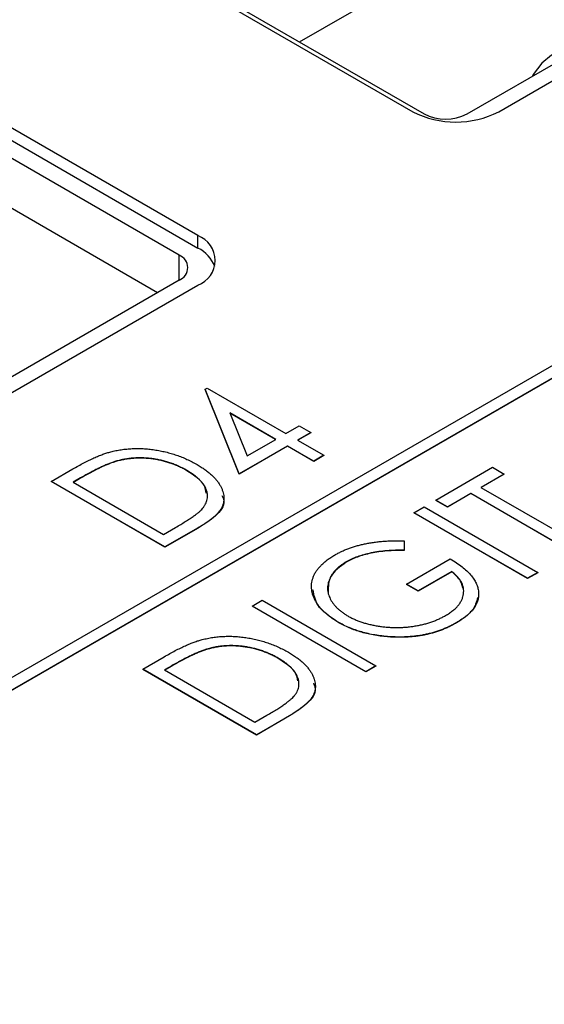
# Model space of a CAD drawing. Header units: millimetres. Extents: x 0 to 420, y 0 to 297.
# Tile 56 of 72: x 335.14 to 339.46, y 241.21 to 249.32. Entities that reach past the tile are written whole.
import ezdxf

# ---------------------------------------------------------------- set-up
doc = ezdxf.new("R2010")
doc.units = ezdxf.units.MM

msp = doc.modelspace()

# ---------------------------------------------------------------- linework, layer by layer
at = {"color": 7, "linetype": 'Continuous', "lineweight": 25}
for p, q in [((337.4434, 249.1351), (345.3629, 253.707)), ((338.8222, 248.5433), (346.7418, 253.1152)), ((339.083, 248.5613), (346.8612, 253.0515)), ((349.1593, 252.0331), (330.5977, 241.3177)), ((330.5977, 241.2157), (349.3361, 252.0331)), ((330.5977, 241.2136), (349.3361, 252.031)), ((335.901, 249.99), (338.3759, 248.5613)), ((335.9938, 249.972), (338.4687, 248.5433)), ((336.6081, 247.5408), (334.1333, 248.9695)), ((334.1333, 248.8674), (336.6081, 247.4387)), ((336.4534, 247.3799), (333.9786, 248.8086)), ((333.9786, 248.4003), (336.2766, 247.0737)), ((336.6081, 247.4387), (336.6081, 247.5408)), ((328.5338, 242.6039), (336.4534, 247.1758)), ((328.83, 242.6423), (336.6081, 247.1326)), ((336.6679, 246.2766), (336.6849, 246.2865)), ((336.9488, 245.5803), (336.6679, 246.2766)), ((336.6679, 246.2766), (336.6679, 246.2746)), ((336.9488, 245.5783), (336.6679, 246.2746)), ((336.6849, 246.2865), (337.3325, 245.9126)), ((337.2486, 245.8642), (336.8704, 246.0825)), ((336.8704, 246.0825), (337.0134, 245.7284)), ((337.2468, 245.8631), (336.8715, 246.0798)), ((337.3325, 245.9126), (337.4405, 245.9749)), ((337.5364, 245.9195), (337.4285, 245.8572)), ((337.5364, 245.9175), (337.4302, 245.8562)), ((337.4405, 245.9749), (337.5364, 245.9195)), ((337.5364, 245.9195), (337.5364, 245.9175)), ((337.0134, 245.7284), (337.2486, 245.8642)), ((337.4285, 245.8572), (337.6444, 245.7326)), ((337.3445, 245.8088), (336.9488, 245.5803)), ((337.3445, 245.8067), (336.9488, 245.5783)), ((337.5604, 245.6841), (337.3445, 245.8088)), ((337.3445, 245.8088), (337.3445, 245.8067)), ((337.5604, 245.6821), (337.3445, 245.8067)), ((335.9327, 245.6835), (335.9327, 245.6815)), ((337.6444, 245.7326), (337.5604, 245.6841)), ((337.6444, 245.7306), (337.5604, 245.6821)), ((337.5604, 245.6841), (337.5604, 245.6821)), ((337.6444, 245.7326), (337.6444, 245.7306)), ((335.4017, 245.518), (335.5788, 245.6202)), ((336.5166, 245.6082), (336.5166, 245.6062)), ((336.9488, 245.5803), (336.9488, 245.5783)), ((338.5643, 245.364), (339.0321, 245.634)), ((339.128, 245.5786), (338.9361, 245.4678)), ((339.0321, 245.634), (339.128, 245.5786)), ((339.128, 245.5786), (339.128, 245.5765)), ((336.3371, 244.978), (335.4017, 245.518)), ((335.4017, 245.518), (335.4017, 245.516)), ((336.3371, 244.9759), (335.4017, 245.516)), ((335.6421, 245.546), (335.5816, 245.5111)), ((335.5816, 245.5111), (336.3251, 245.0818)), ((335.6421, 245.544), (335.5833, 245.51)), ((335.6421, 245.546), (335.6421, 245.544)), ((339.128, 245.5765), (338.9379, 245.4668)), ((338.8522, 245.4194), (338.6603, 245.3086)), ((338.8522, 245.4173), (338.6603, 245.3065)), ((339.6917, 244.9347), (338.8522, 245.4194)), ((338.8522, 245.4194), (338.8522, 245.4173)), ((339.6917, 244.9327), (338.8522, 245.4173)), ((338.9361, 245.4678), (339.7756, 244.9832)), ((338.6603, 245.3086), (338.5643, 245.364)), ((338.5643, 245.364), (338.5643, 245.3619)), ((338.6603, 245.3065), (338.5643, 245.3619)), ((338.3845, 245.2601), (338.4684, 245.3086)), ((338.3845, 245.2601), (338.3845, 245.2581)), ((339.3199, 244.7201), (338.3845, 245.2601)), ((339.3199, 244.7181), (338.3845, 245.2581)), ((338.4684, 245.3086), (339.4038, 244.7686)), ((338.6603, 245.3086), (338.6603, 245.3065)), ((336.3251, 245.0818), (336.4239, 245.1388)), ((336.6088, 245.1348), (336.3371, 244.978)), ((336.6088, 245.1328), (336.3371, 244.9759)), ((336.6088, 245.1348), (336.6088, 245.1328)), ((338.3043, 245.0295), (338.305, 244.9512)), ((336.3371, 244.978), (336.3371, 244.9759)), ((338.305, 244.9512), (338.305, 244.9491)), ((337.8288, 244.8563), (337.8288, 244.8542)), ((338.3245, 244.6716), (338.6843, 244.8793)), ((338.6963, 244.7755), (338.4204, 244.6162)), ((338.6963, 244.7734), (338.4204, 244.6142)), ((338.6963, 244.7755), (338.6963, 244.7734)), ((339.4038, 244.7686), (339.3199, 244.7201)), ((339.4038, 244.7686), (339.4038, 244.7665)), ((339.4038, 244.7665), (339.3199, 244.7181)), ((339.3199, 244.7201), (339.3199, 244.7181)), ((338.4204, 244.6162), (338.3245, 244.6716)), ((338.3245, 244.6716), (338.3245, 244.6696)), ((338.4204, 244.6142), (338.3245, 244.6696)), ((338.4204, 244.6162), (338.4204, 244.6142)), ((337.0532, 244.4916), (337.1372, 244.5401)), ((337.1372, 244.5401), (338.0726, 244.0001)), ((337.0532, 244.4916), (337.0532, 244.4896)), ((337.9887, 243.9516), (337.0532, 244.4916)), ((337.9887, 243.9496), (337.0532, 244.4896)), ((337.7604, 244.3603), (337.7604, 244.3583)), ((338.7345, 244.3545), (338.7345, 244.3524)), ((338.1821, 244.2398), (338.1821, 244.2377)), ((336.6848, 244.1379), (336.6848, 244.1358)), ((336.1538, 243.9724), (336.3309, 244.0746)), ((337.2687, 244.0626), (337.2687, 244.0606)), ((337.0892, 243.4324), (336.1538, 243.9724)), ((336.1538, 243.9724), (336.1538, 243.9703)), ((337.0892, 243.4303), (336.1538, 243.9703)), ((336.3942, 244.0004), (336.3337, 243.9655)), ((336.3337, 243.9655), (337.0772, 243.5362)), ((336.3942, 243.9984), (336.3354, 243.9644)), ((336.3942, 244.0004), (336.3942, 243.9984)), ((338.0726, 244.0001), (337.9887, 243.9516)), ((338.0726, 243.998), (337.9887, 243.9496)), ((338.0726, 244.0001), (338.0726, 243.998)), ((337.9887, 243.9516), (337.9887, 243.9496)), ((337.0772, 243.5362), (337.176, 243.5932)), ((337.3609, 243.5892), (337.0892, 243.4324)), ((337.3609, 243.5872), (337.0892, 243.4303)), ((337.3609, 243.5892), (337.3609, 243.5872)), ((337.0892, 243.4324), (337.0892, 243.4303))]:
    msp.add_line(p, q, dxfattribs=at)
at = {"color": 8, "linetype": 'Continuous', "lineweight": 25}
msp.add_line((336.4534, 247.1758), (336.4534, 247.3799), dxfattribs=at)
at = {"color": 7, "linetype": 'Continuous', "lineweight": 25, "flags": 128}
msp.add_lwpolyline([(339.6755, 249.0358), (339.6676, 249.0409), (339.5988, 249.0543), (339.5176, 249.0261), (339.4364, 248.9606), (339.3676, 248.8677), (339.3597, 248.8535)], dxfattribs=at)
at = {"color": 7, "linetype": 'Continuous', "lineweight": 25}
for centre, radius, start, end in [((338.7295, 249.2437), 0.7685, 242.60987, 297.39019), ((338.6455, 248.8844), 0.3843, 242.6094, 297.39072), ((336.5307, 247.3367), 0.2183, 290.78323, 69.21733), ((336.4147, 247.2778), 0.1092, 290.78263, 69.217), ((336.4891, 247.1917), 0.2742, 20.03464, 64.27427)]:
    msp.add_arc(centre, radius, start, end, dxfattribs=at)
for points, knots in [([(335.5788, 245.6202), (335.5943, 245.6291), (335.6243, 245.6461), (335.6687, 245.6701), (335.711, 245.6916), (335.7513, 245.7105), (335.7891, 245.727), (335.8248, 245.7409), (335.8582, 245.7524), (335.8803, 245.7585), (335.8908, 245.7614)], [0, 0, 0, 0, 0.164344, 0.316794, 0.458147, 0.588563, 0.707492, 0.815269, 0.912897, 1, 1, 1, 1]), ([(335.8908, 245.7614), (335.905, 245.7649), (335.9333, 245.7717), (335.9773, 245.7793), (336.0217, 245.785), (336.0667, 245.788), (336.112, 245.789), (336.1579, 245.7879), (336.2041, 245.7842), (336.2508, 245.7785), (336.2971, 245.7704), (336.3431, 245.7605), (336.388, 245.7483), (336.4324, 245.7342), (336.476, 245.7179), (336.5187, 245.6995), (336.5606, 245.679), (336.5872, 245.6641), (336.6008, 245.6566)], [0, 0, 0, 0, 0.0593925, 0.1177924, 0.1759161, 0.2336388, 0.291461, 0.3497821, 0.4095288, 0.4705662, 0.532617, 0.5951386, 0.658638, 0.7232379, 0.7894756, 0.8576634, 0.9277493, 1, 1, 1, 1]), ([(335.9327, 245.6835), (335.9234, 245.6806), (335.9034, 245.6744), (335.8733, 245.6628), (335.8407, 245.6491), (335.8055, 245.6331), (335.7681, 245.6147), (335.7281, 245.5939), (335.6856, 245.571), (335.657, 245.5545), (335.6421, 245.546)], [0, 0, 0, 0, 0.084774, 0.180312, 0.28709, 0.406015, 0.536482, 0.678682, 0.833402, 1, 1, 1, 1]), ([(335.9327, 245.6815), (335.9234, 245.6785), (335.9034, 245.6723), (335.8733, 245.6608), (335.8407, 245.6471), (335.8055, 245.6311), (335.7681, 245.6126), (335.7281, 245.5919), (335.6856, 245.5689), (335.657, 245.5525), (335.6421, 245.544)], [0, 0, 0, 0, 0.084774, 0.180312, 0.28709, 0.406015, 0.536482, 0.678682, 0.833402, 1, 1, 1, 1]), ([(336.5166, 245.6082), (336.5055, 245.6144), (336.4837, 245.6266), (336.4493, 245.6432), (336.4143, 245.658), (336.3787, 245.671), (336.3423, 245.6822), (336.3054, 245.6919), (336.2677, 245.6996), (336.2295, 245.7054), (336.1911, 245.7094), (336.153, 245.7115), (336.1152, 245.7117), (336.0778, 245.71), (336.0408, 245.7063), (336.0042, 245.7008), (335.968, 245.6932), (335.9446, 245.6867), (335.9327, 245.6835)], [0, 0, 0, 0, 0.072225, 0.141809, 0.209025, 0.27458, 0.338792, 0.401466, 0.463652, 0.525211, 0.585979, 0.645456, 0.703802, 0.762331, 0.820361, 0.879159, 0.938775, 1, 1, 1, 1]), ([(336.5166, 245.6062), (336.5055, 245.6124), (336.4837, 245.6246), (336.4493, 245.6411), (336.4143, 245.6559), (336.3787, 245.669), (336.3423, 245.6802), (336.3054, 245.6899), (336.2677, 245.6975), (336.2295, 245.7034), (336.1911, 245.7074), (336.153, 245.7094), (336.1152, 245.7097), (336.0778, 245.708), (336.0408, 245.7042), (336.0042, 245.6988), (335.968, 245.6911), (335.9446, 245.6847), (335.9327, 245.6815)], [0, 0, 0, 0, 0.072225, 0.141809, 0.209025, 0.27458, 0.338792, 0.401466, 0.463652, 0.525211, 0.585979, 0.645456, 0.703802, 0.762331, 0.820361, 0.879159, 0.938775, 1, 1, 1, 1]), ([(336.6461, 245.2946), (336.651, 245.3009), (336.6606, 245.3133), (336.6722, 245.3325), (336.68, 245.352), (336.6857, 245.3716), (336.6879, 245.3916), (336.687, 245.4117), (336.6835, 245.4321), (336.6767, 245.4526), (336.6672, 245.4731), (336.6546, 245.4934), (336.6387, 245.5133), (336.62, 245.5329), (336.5989, 245.5523), (336.5744, 245.5714), (336.5468, 245.5901), (336.5268, 245.6021), (336.5166, 245.6082)], [0, 0, 0, 0, 0.059645, 0.118294, 0.175965, 0.23339, 0.291154, 0.349435, 0.408318, 0.468899, 0.530224, 0.592452, 0.655817, 0.720446, 0.78676, 0.855305, 0.926424, 1, 1, 1, 1]), ([(336.6772, 245.4219), (336.6738, 245.4419), (336.6616, 245.5126), (336.5772, 245.5671), (336.5166, 245.6062)], [0, 0, 0, 0, 0.282665, 1, 1, 1, 1]), ([(336.6008, 245.6566), (336.6122, 245.6498), (336.6346, 245.6364), (336.6655, 245.6155), (336.6937, 245.5942), (336.7193, 245.5726), (336.7418, 245.5504), (336.7617, 245.528), (336.7788, 245.5051), (336.793, 245.482), (336.8043, 245.4588), (336.8131, 245.436), (336.8189, 245.4136), (336.8222, 245.3916), (336.8226, 245.3699), (336.8201, 245.3487), (336.8149, 245.3279), (336.8067, 245.3074), (336.7955, 245.2869), (336.78, 245.2662), (336.7611, 245.245), (336.738, 245.2236), (336.7114, 245.2018), (336.6807, 245.1797), (336.6466, 245.157), (336.6217, 245.1424), (336.6088, 245.1348)], [0, 0, 0, 0, 0.0475937, 0.0937676, 0.1386494, 0.1826306, 0.2256695, 0.2681219, 0.3099078, 0.3512041, 0.3918442, 0.4309373, 0.4689993, 0.5060433, 0.5424143, 0.5779531, 0.6132369, 0.6481296, 0.6840155, 0.7217424, 0.7616766, 0.8039682, 0.8488692, 0.89624, 0.946756, 1, 1, 1, 1]), ([(336.8059, 245.4028), (336.8126, 245.3876), (336.8383, 245.3302), (336.7594, 245.2281), (336.6592, 245.1646), (336.6088, 245.1328)], [0, 0, 0, 0, 0.151128, 0.573884, 1, 1, 1, 1]), ([(336.4239, 245.1388), (336.4381, 245.1471), (336.4652, 245.1629), (336.5034, 245.1863), (336.5375, 245.208), (336.5674, 245.2283), (336.5931, 245.247), (336.615, 245.264), (336.6325, 245.2796), (336.6418, 245.2898), (336.6461, 245.2946)], [0, 0, 0, 0, 0.172244, 0.3301934, 0.475432, 0.6065481, 0.7244263, 0.8291286, 0.9204072, 1, 1, 1, 1]), ([(337.7331, 244.9118), (337.7421, 244.9168), (337.7601, 244.9269), (337.7886, 244.9408), (337.8179, 244.9539), (337.8481, 244.966), (337.8795, 244.9768), (337.9117, 244.9868), (337.9449, 244.9957), (337.9791, 245.0036), (338.0147, 245.0104), (338.0516, 245.0163), (338.09, 245.0212), (338.13, 245.0249), (338.1714, 245.0277), (338.2144, 245.0292), (338.2588, 245.0301), (338.2889, 245.0297), (338.3043, 245.0295)], [0, 0, 0, 0, 0.060204, 0.120141, 0.179121, 0.237724, 0.29621, 0.354663, 0.412849, 0.471892, 0.531593, 0.592518, 0.655413, 0.720099, 0.786749, 0.855521, 0.926575, 1, 1, 1, 1]), ([(338.305, 244.9512), (338.2809, 244.9513), (338.2335, 244.9517), (338.1637, 244.9478), (338.0968, 244.9404), (338.0334, 244.9293), (337.9744, 244.9151), (337.9202, 244.8982), (337.8711, 244.879), (337.8428, 244.8638), (337.8288, 244.8563)], [0, 0, 0, 0, 0.139721, 0.274607, 0.405509, 0.533755, 0.657714, 0.775781, 0.889741, 1, 1, 1, 1]), ([(338.305, 244.9491), (338.2809, 244.9493), (338.2335, 244.9497), (338.1637, 244.9458), (338.0968, 244.9384), (338.0334, 244.9272), (337.9744, 244.913), (337.9202, 244.8962), (337.8711, 244.877), (337.8428, 244.8618), (337.8288, 244.8542)], [0, 0, 0, 0, 0.139721, 0.274607, 0.405509, 0.533755, 0.657714, 0.775781, 0.889741, 1, 1, 1, 1]), ([(337.7604, 244.3603), (337.7496, 244.3668), (337.7281, 244.3796), (337.6986, 244.4), (337.6714, 244.4211), (337.6466, 244.4429), (337.6247, 244.4656), (337.6047, 244.489), (337.5877, 244.5132), (337.5728, 244.5379), (337.5606, 244.563), (337.5517, 244.5882), (337.5453, 244.6132), (337.5425, 244.6382), (337.5419, 244.6631), (337.5449, 244.6879), (337.5504, 244.7126), (337.5593, 244.7372), (337.5708, 244.7613), (337.5853, 244.7849), (337.6029, 244.8077), (337.6228, 244.83), (337.6463, 244.8515), (337.6724, 244.8723), (337.701, 244.8928), (337.7223, 244.9054), (337.7331, 244.9118)], [0, 0, 0, 0, 0.043752, 0.086902, 0.1296, 0.171756, 0.214081, 0.256123, 0.298672, 0.341237, 0.38374, 0.425368, 0.466369, 0.506879, 0.547294, 0.587618, 0.628025, 0.668757, 0.709595, 0.750053, 0.790569, 0.831201, 0.872251, 0.914042, 0.956496, 1, 1, 1, 1]), ([(337.8288, 244.8563), (337.8207, 244.8515), (337.8044, 244.8418), (337.7827, 244.826), (337.7624, 244.8096), (337.7443, 244.7924), (337.7282, 244.7744), (337.7139, 244.7556), (337.7017, 244.736), (337.6918, 244.7157), (337.6835, 244.6951), (337.6783, 244.6744), (337.6749, 244.6537), (337.6744, 244.633), (337.6763, 244.6124), (337.6806, 244.5919), (337.6874, 244.5715), (337.6965, 244.5512), (337.708, 244.5312), (337.7212, 244.5119), (337.7366, 244.4932), (337.7535, 244.4753), (337.7723, 244.458), (337.7935, 244.4417), (337.8158, 244.4257), (337.8323, 244.4159), (337.8407, 244.4109)], [0, 0, 0, 0, 0.0408599, 0.0816225, 0.1224168, 0.1628647, 0.2037668, 0.2453075, 0.2873829, 0.3301769, 0.3730099, 0.415276, 0.4572284, 0.4990207, 0.5406466, 0.5823012, 0.6241794, 0.6668961, 0.709514, 0.751644, 0.7930404, 0.8346491, 0.8755582, 0.9168655, 0.9582123, 1, 1, 1, 1]), ([(337.8288, 244.8542), (337.7788, 244.817), (337.6813, 244.7444), (337.6803, 244.6527), (337.6797, 244.6081)], [0, 0, 0, 0, 0.5133, 1, 1, 1, 1]), ([(338.6843, 244.8793), (338.7018, 244.8688), (338.736, 244.8481), (338.7809, 244.8152), (338.8202, 244.7822), (338.8525, 244.7485), (338.8787, 244.7144), (338.898, 244.6798), (338.9112, 244.6448), (338.9177, 244.6095), (338.9177, 244.5745), (338.9115, 244.54), (338.8982, 244.5066), (338.8785, 244.4741), (338.8523, 244.4425), (338.8196, 244.4119), (338.7803, 244.3822), (338.75, 244.3639), (338.7345, 244.3545)], [0, 0, 0, 0, 0.073867, 0.144522, 0.211791, 0.276489, 0.339083, 0.400258, 0.460177, 0.520194, 0.579322, 0.637323, 0.694965, 0.752566, 0.811419, 0.87164, 0.934384, 1, 1, 1, 1]), ([(338.6447, 244.4134), (338.6555, 244.42), (338.6768, 244.4328), (338.7049, 244.4535), (338.7295, 244.4747), (338.7498, 244.4968), (338.7668, 244.5194), (338.7795, 244.5429), (338.7886, 244.5671), (338.7938, 244.5916), (338.795, 244.6163), (338.793, 244.6407), (338.7865, 244.6645), (338.7763, 244.6879), (338.7622, 244.7107), (338.7443, 244.733), (338.7224, 244.7548), (338.705, 244.7685), (338.6963, 244.7755)], [0, 0, 0, 0, 0.067961, 0.133633, 0.197438, 0.259579, 0.321561, 0.382995, 0.444612, 0.506931, 0.569085, 0.62994, 0.690332, 0.750208, 0.810958, 0.872254, 0.935348, 1, 1, 1, 1]), ([(338.7863, 244.639), (338.7828, 244.6587), (338.7741, 244.7078), (338.7254, 244.7489), (338.6963, 244.7734)], [0, 0, 0, 0, 0.402053, 1, 1, 1, 1]), ([(337.7604, 244.3583), (337.6946, 244.4032), (337.5801, 244.4812), (337.5637, 244.5821), (337.5567, 244.6249)], [0, 0, 0, 0, 0.575349, 1, 1, 1, 1]), ([(338.9085, 244.5619), (338.8994, 244.5258), (338.8793, 244.446), (338.7858, 244.3855), (338.7345, 244.3524)], [0, 0, 0, 0, 0.451963, 1, 1, 1, 1]), ([(337.8407, 244.4109), (337.8494, 244.406), (337.8668, 244.3962), (337.8953, 244.383), (337.9247, 244.3707), (337.9555, 244.3596), (337.9877, 244.3498), (338.0211, 244.3408), (338.056, 244.3334), (338.0919, 244.3269), (338.1285, 244.3217), (338.1653, 244.3179), (338.2021, 244.3156), (338.2389, 244.3148), (338.2758, 244.3152), (338.3127, 244.3175), (338.3496, 244.321), (338.3863, 244.326), (338.4223, 244.3324), (338.4577, 244.3399), (338.4917, 244.349), (338.5247, 244.3594), (338.5567, 244.3708), (338.5871, 244.3838), (338.617, 244.3978), (338.6354, 244.4082), (338.6447, 244.4134)], [0, 0, 0, 0, 0.040913, 0.081723, 0.122258, 0.162728, 0.203318, 0.244385, 0.28603, 0.328182, 0.370467, 0.412394, 0.453492, 0.494597, 0.535891, 0.577176, 0.619032, 0.661219, 0.703509, 0.745546, 0.78755, 0.829276, 0.871256, 0.913546, 0.956421, 1, 1, 1, 1]), ([(338.1821, 244.2398), (338.1621, 244.2415), (338.1225, 244.2448), (338.0647, 244.2532), (338.0088, 244.2643), (337.9549, 244.2781), (337.903, 244.2947), (337.853, 244.3137), (337.8052, 244.3356), (337.7755, 244.352), (337.7604, 244.3603)], [0, 0, 0, 0, 0.12593, 0.250385, 0.372742, 0.495397, 0.618538, 0.74319, 0.870021, 1, 1, 1, 1]), ([(338.1821, 244.2377), (338.1621, 244.2394), (338.1225, 244.2428), (338.0647, 244.2512), (338.0088, 244.2623), (337.9549, 244.276), (337.903, 244.2926), (337.853, 244.3117), (337.8052, 244.3336), (337.7755, 244.35), (337.7604, 244.3583)], [0, 0, 0, 0, 0.12593, 0.250385, 0.372742, 0.495397, 0.618538, 0.74319, 0.870021, 1, 1, 1, 1]), ([(338.7345, 244.3545), (338.7246, 244.3489), (338.705, 244.338), (338.6744, 244.3227), (338.6433, 244.3086), (338.6113, 244.2959), (338.579, 244.2842), (338.5458, 244.2741), (338.5122, 244.2649), (338.4779, 244.2571), (338.443, 244.2506), (338.4076, 244.2453), (338.3715, 244.2412), (338.3347, 244.2384), (338.2974, 244.2367), (338.2594, 244.2366), (338.2208, 244.2373), (338.1951, 244.239), (338.1821, 244.2398)], [0, 0, 0, 0, 0.06786, 0.134132, 0.198965, 0.262597, 0.325146, 0.3865, 0.447578, 0.507762, 0.567858, 0.627895, 0.688079, 0.748875, 0.810239, 0.872356, 0.935747, 1, 1, 1, 1]), ([(338.7345, 244.3524), (338.7246, 244.3469), (338.705, 244.3359), (338.6744, 244.3207), (338.6433, 244.3065), (338.6113, 244.2938), (338.579, 244.2822), (338.5458, 244.272), (338.5122, 244.2629), (338.4779, 244.2551), (338.443, 244.2486), (338.4076, 244.2433), (338.3715, 244.2391), (338.3347, 244.2364), (338.2974, 244.2347), (338.2594, 244.2346), (338.2208, 244.2353), (338.1951, 244.2369), (338.1821, 244.2377)], [0, 0, 0, 0, 0.06786, 0.134132, 0.198965, 0.262597, 0.325146, 0.3865, 0.447578, 0.507762, 0.567858, 0.627895, 0.688079, 0.748875, 0.810239, 0.872356, 0.935747, 1, 1, 1, 1]), ([(336.3309, 244.0746), (336.3464, 244.0834), (336.3764, 244.1005), (336.4208, 244.1245), (336.4631, 244.1459), (336.5034, 244.1648), (336.5412, 244.1814), (336.5769, 244.1953), (336.6103, 244.2068), (336.6324, 244.2129), (336.6429, 244.2158)], [0, 0, 0, 0, 0.164344, 0.316794, 0.458147, 0.588563, 0.707492, 0.815269, 0.912897, 1, 1, 1, 1]), ([(336.6429, 244.2158), (336.6571, 244.2192), (336.6854, 244.2261), (336.7294, 244.2337), (336.7738, 244.2393), (336.8188, 244.2424), (336.8641, 244.2434), (336.91, 244.2422), (336.9562, 244.2386), (337.0029, 244.2329), (337.0492, 244.2248), (337.0952, 244.2149), (337.1401, 244.2027), (337.1845, 244.1886), (337.2281, 244.1723), (337.2708, 244.1539), (337.3127, 244.1334), (337.3393, 244.1185), (337.3529, 244.111)], [0, 0, 0, 0, 0.059393, 0.117792, 0.175916, 0.233639, 0.291461, 0.349782, 0.409529, 0.470566, 0.532617, 0.595139, 0.658638, 0.723238, 0.789476, 0.857663, 0.927749, 1, 1, 1, 1]), ([(336.6848, 244.1379), (336.6755, 244.135), (336.6555, 244.1288), (336.6254, 244.1172), (336.5928, 244.1035), (336.5576, 244.0875), (336.5202, 244.069), (336.4802, 244.0483), (336.4377, 244.0253), (336.4091, 244.0089), (336.3942, 244.0004)], [0, 0, 0, 0, 0.084774, 0.180312, 0.28709, 0.406015, 0.536482, 0.678682, 0.833402, 1, 1, 1, 1]), ([(336.6848, 244.1358), (336.6755, 244.1329), (336.6555, 244.1267), (336.6254, 244.1152), (336.5928, 244.1015), (336.5576, 244.0855), (336.5202, 244.067), (336.4802, 244.0463), (336.4377, 244.0233), (336.4091, 244.0069), (336.3942, 243.9984)], [0, 0, 0, 0, 0.084774, 0.180312, 0.28709, 0.406015, 0.536482, 0.678682, 0.833402, 1, 1, 1, 1]), ([(337.2687, 244.0626), (337.2576, 244.0688), (337.2358, 244.081), (337.2014, 244.0976), (337.1664, 244.1124), (337.1308, 244.1254), (337.0944, 244.1366), (337.0575, 244.1463), (337.0198, 244.154), (336.9816, 244.1598), (336.9432, 244.1638), (336.9051, 244.1659), (336.8673, 244.1661), (336.8299, 244.1644), (336.7929, 244.1606), (336.7563, 244.1552), (336.7201, 244.1475), (336.6967, 244.1411), (336.6848, 244.1379)], [0, 0, 0, 0, 0.072225, 0.141809, 0.209025, 0.27458, 0.338792, 0.401466, 0.463652, 0.525211, 0.585979, 0.645456, 0.703802, 0.762331, 0.820361, 0.879159, 0.938775, 1, 1, 1, 1]), ([(337.2687, 244.0606), (337.2576, 244.0668), (337.2358, 244.079), (337.2014, 244.0955), (337.1664, 244.1103), (337.1308, 244.1234), (337.0944, 244.1346), (337.0575, 244.1442), (337.0198, 244.1519), (336.9816, 244.1577), (336.9432, 244.1618), (336.9051, 244.1638), (336.8673, 244.1641), (336.8299, 244.1624), (336.7929, 244.1586), (336.7563, 244.1531), (336.7201, 244.1455), (336.6967, 244.1391), (336.6848, 244.1358)], [0, 0, 0, 0, 0.072225, 0.141809, 0.209025, 0.27458, 0.338792, 0.401466, 0.463652, 0.525211, 0.585979, 0.645456, 0.703802, 0.762331, 0.820361, 0.879159, 0.938775, 1, 1, 1, 1]), ([(337.3982, 243.749), (337.4031, 243.7553), (337.4127, 243.7677), (337.4243, 243.7869), (337.4321, 243.8064), (337.4378, 243.826), (337.4399, 243.846), (337.4391, 243.8661), (337.4356, 243.8865), (337.4288, 243.907), (337.4193, 243.9274), (337.4067, 243.9477), (337.3908, 243.9677), (337.3721, 243.9873), (337.351, 244.0067), (337.3265, 244.0258), (337.2989, 244.0445), (337.2789, 244.0565), (337.2687, 244.0626)], [0, 0, 0, 0, 0.0596448, 0.118294, 0.1759646, 0.2333896, 0.2911537, 0.3494353, 0.4083184, 0.4688986, 0.5302243, 0.5924523, 0.6558165, 0.7204458, 0.7867599, 0.8553052, 0.9264236, 1, 1, 1, 1]), ([(337.4293, 243.8763), (337.4259, 243.8963), (337.4137, 243.967), (337.3293, 244.0215), (337.2687, 244.0606)], [0, 0, 0, 0, 0.28267, 1, 1, 1, 1]), ([(337.3529, 244.111), (337.3643, 244.1042), (337.3867, 244.0908), (337.4176, 244.0699), (337.4458, 244.0486), (337.4714, 244.027), (337.4939, 244.0048), (337.5138, 243.9823), (337.5309, 243.9595), (337.5451, 243.9363), (337.5564, 243.9132), (337.5652, 243.8904), (337.571, 243.868), (337.5743, 243.846), (337.5747, 243.8243), (337.5722, 243.8031), (337.567, 243.7823), (337.5588, 243.7618), (337.5476, 243.7413), (337.5321, 243.7206), (337.5132, 243.6994), (337.4901, 243.678), (337.4635, 243.6561), (337.4328, 243.634), (337.3987, 243.6114), (337.3738, 243.5967), (337.3609, 243.5892)], [0, 0, 0, 0, 0.047594, 0.093768, 0.138649, 0.182631, 0.225669, 0.268122, 0.309908, 0.351204, 0.391844, 0.430937, 0.468999, 0.506043, 0.542414, 0.577953, 0.613237, 0.64813, 0.684016, 0.721742, 0.761677, 0.803968, 0.848869, 0.89624, 0.946756, 1, 1, 1, 1]), ([(337.558, 243.8571), (337.5647, 243.842), (337.5904, 243.7846), (337.5115, 243.6824), (337.4113, 243.619), (337.3609, 243.5872)], [0, 0, 0, 0, 0.151128, 0.573884, 1, 1, 1, 1]), ([(337.176, 243.5932), (337.1902, 243.6015), (337.2173, 243.6173), (337.2555, 243.6406), (337.2896, 243.6624), (337.3195, 243.6826), (337.3452, 243.7014), (337.3671, 243.7184), (337.3846, 243.734), (337.3939, 243.7442), (337.3982, 243.749)], [0, 0, 0, 0, 0.172244, 0.3301934, 0.475432, 0.6065481, 0.7244263, 0.8291286, 0.9204072, 1, 1, 1, 1])]:
    msp.add_open_spline(points, degree=3, knots=knots, dxfattribs=at)

doc.saveas('drawing.dxf')
